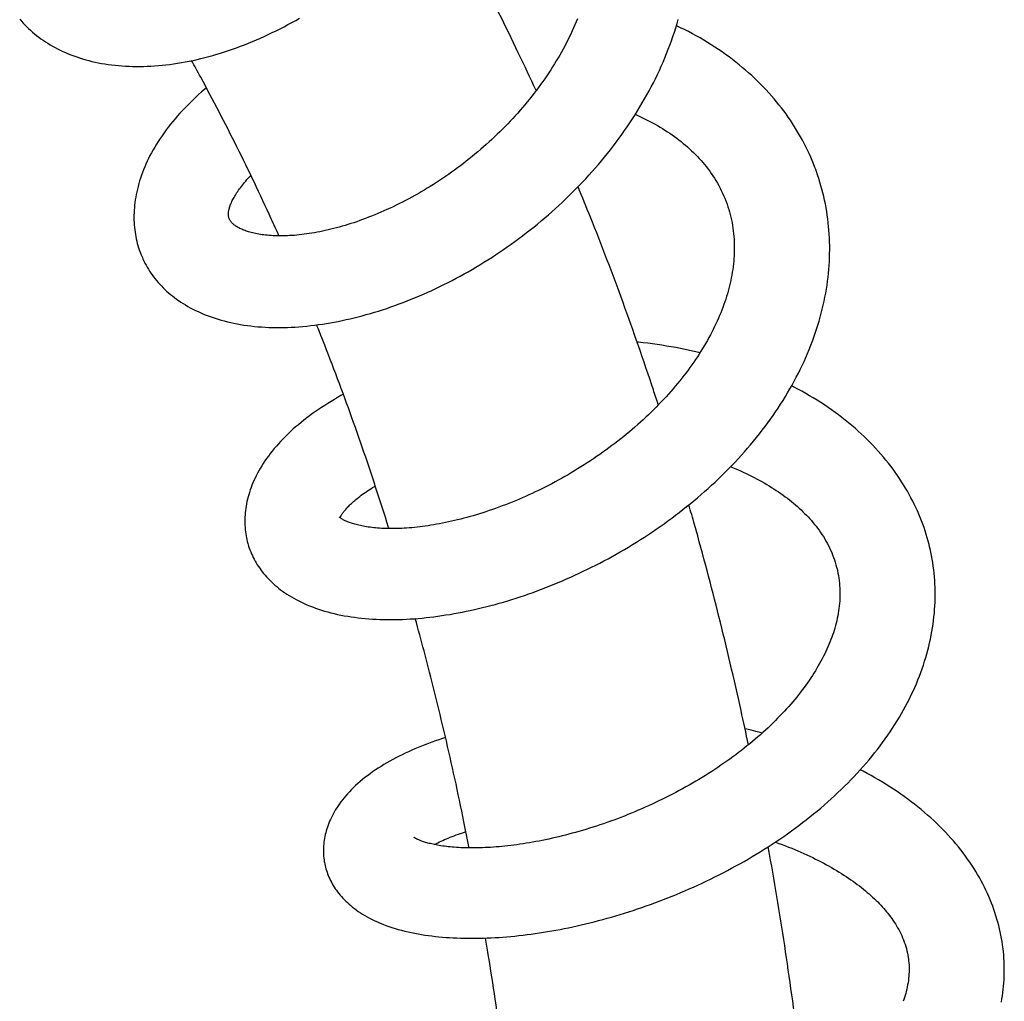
# Model space of a CAD drawing. Header units: millimetres. Extents: x 160 to 318, y 73 to 291.
# Tile 56 of 129: x 187.83 to 193.52, y 152.26 to 157.93. Entities that reach past the tile are written whole.
import ezdxf

# ---------------------------------------------------------------- set-up
doc = ezdxf.new("R2010")
doc.units = ezdxf.units.MM
doc.header["$LTSCALE"] = 30.734
doc.layers.get('0').update_dxf_attribs({"linetype": 'CONTINUOUS'})

msp = doc.modelspace()

# ---------------------------------------------------------------- linework, layer by layer
at = {"color": 7, "linetype": 'Continuous'}
for p, q in [((190.8088, 157.529), (190.8143, 157.5285)), ((189.0395, 156.7795), (189.0383, 156.782))]:
    msp.add_line(p, q, dxfattribs=at)
for points in [[(187.8267, 157.9368), (187.8364, 157.9257), (187.8464, 157.9147), (187.8567, 157.9039), (187.8673, 157.8933), (187.8781, 157.8828), (187.8893, 157.8726), (187.9008, 157.8625), (187.9125, 157.8527), (187.9246, 157.843), (187.9369, 157.8335), (187.9496, 157.8243), (187.9625, 157.8152), (187.9757, 157.8064), (187.9891, 157.7978), (188.0029, 157.7894), (188.0169, 157.7813), (188.0312, 157.7734), (188.0458, 157.7657), (188.0606, 157.7583), (188.0758, 157.7511), (188.0913, 157.7441), (188.107, 157.7374), (188.1231, 157.731), (188.1395, 157.7248), (188.1562, 157.7188), (188.1732, 157.7132), (188.1904, 157.7078), (188.208, 157.7027), (188.2258, 157.6979), (188.2439, 157.6934), (188.2623, 157.6892), (188.281, 157.6853), (188.2999, 157.6817), (188.319, 157.6784), (188.3383, 157.6755), (188.3579, 157.6728), (188.3777, 157.6705), (188.3977, 157.6685), (188.4178, 157.6669), (188.4382, 157.6656), (188.4586, 157.6646), (188.4792, 157.6639), (188.5, 157.6636), (188.5209, 157.6636), (188.542, 157.664), (188.5632, 157.6647), (188.5847, 157.6657), (188.6063, 157.667), (188.6281, 157.6688), (188.65, 157.6708), (188.6721, 157.6732), (188.6943, 157.6759), (188.7165, 157.679), (188.7389, 157.6824), (188.7613, 157.6861), (188.7838, 157.6901), (188.8064, 157.6945), (188.829, 157.6992), (188.8516, 157.7042), (188.8742, 157.7095), (188.8969, 157.7152), (188.9196, 157.7212), (188.9423, 157.7274), (188.9651, 157.734), (188.988, 157.741), (189.0109, 157.7482), (189.0338, 157.7557), (189.0567, 157.7636), (189.0797, 157.7718), (189.1027, 157.7803), (189.1257, 157.7891), (189.1487, 157.7982), (189.1716, 157.8076), (189.1946, 157.8173), (189.2176, 157.8273), (189.2405, 157.8377), (189.2634, 157.8482), (189.2863, 157.8591), (189.3091, 157.8703), (189.3318, 157.8817), (189.3545, 157.8935), (189.3772, 157.9055), (189.3997, 157.9177), (189.4222, 157.9303), (189.4446, 157.9431)], [(188.5355, 156.5592), (188.5389, 156.5516), (188.5446, 156.5396), (188.5506, 156.5278), (188.5569, 156.5161), (188.5635, 156.5045), (188.5704, 156.493), (188.5776, 156.4816), (188.585, 156.4704), (188.5928, 156.4594), (188.6009, 156.4484), (188.6092, 156.4376), (188.6179, 156.4269), (188.6268, 156.4164), (188.6361, 156.406), (188.6456, 156.3958), (188.6555, 156.3857), (188.6657, 156.3758), (188.6761, 156.366), (188.6869, 156.3565), (188.6979, 156.347), (188.7093, 156.3378), (188.721, 156.3287), (188.733, 156.3198), (188.7454, 156.311), (188.7581, 156.3024), (188.7712, 156.294), (188.7846, 156.2857), (188.7984, 156.2777), (188.8126, 156.2698), (188.8271, 156.2621), (188.842, 156.2547), (188.8572, 156.2474), (188.8728, 156.2404), (188.8887, 156.2336), (188.905, 156.2271), (188.9216, 156.2208), (188.9385, 156.2147), (188.9558, 156.2089), (188.9733, 156.2034), (188.9912, 156.1982), (189.0093, 156.1933), (189.0277, 156.1886), (189.0462, 156.1843), (189.0651, 156.1803), (189.0841, 156.1765), (189.1034, 156.1731), (189.1229, 156.17), (189.1427, 156.1671), (189.1627, 156.1646), (189.1829, 156.1624), (189.2034, 156.1605), (189.2242, 156.1589), (189.2451, 156.1576), (189.2662, 156.1566), (189.2875, 156.1559), (189.309, 156.1556), (189.3306, 156.1556), (189.3524, 156.1559), (189.3743, 156.1564), (189.3963, 156.1573), (189.4185, 156.1585), (189.4408, 156.16), (189.4631, 156.1619), (189.4856, 156.164), (189.5082, 156.1664), (189.5309, 156.1691), (189.5536, 156.1721), (189.5764, 156.1754), (189.5992, 156.1789), (189.6221, 156.1828), (189.645, 156.1869), (189.668, 156.1913), (189.6909, 156.196), (189.7139, 156.201), (189.737, 156.2062), (189.7601, 156.2118), (189.7833, 156.2176), (189.8066, 156.2237), (189.83, 156.2301), (189.8534, 156.2368), (189.8769, 156.2438), (189.9004, 156.251), (189.924, 156.2586), (189.9477, 156.2664), (189.9714, 156.2745), (189.9951, 156.2829), (190.0188, 156.2915), (190.0425, 156.3004), (190.0662, 156.3096), (190.09, 156.3191), (190.1137, 156.3288), (190.1374, 156.3388), (190.1611, 156.349), (190.1847, 156.3595), (190.2083, 156.3703), (190.2318, 156.3813), (190.2553, 156.3925), (190.2787, 156.404), (190.3021, 156.4158), (190.3253, 156.4277), (190.3485, 156.4399), (190.3717, 156.4524), (190.3947, 156.4651), (190.4177, 156.478), (190.4407, 156.4912), (190.4635, 156.5046), (190.4864, 156.5183), (190.5092, 156.5323), (190.5319, 156.5465), (190.5546, 156.561), (190.5772, 156.5758), (190.5997, 156.5907), (190.6221, 156.606), (190.6445, 156.6214), (190.6667, 156.6372), (190.6889, 156.6531), (190.7109, 156.6693), (190.7328, 156.6857), (190.7546, 156.7023), (190.7762, 156.7192), (190.7977, 156.7362), (190.819, 156.7535), (190.8401, 156.771), (190.8611, 156.7887), (190.8819, 156.8065), (190.9026, 156.8246), (190.923, 156.8428), (190.9432, 156.8612), (190.9632, 156.8798), (190.983, 156.8986), (191.0027, 156.9175), (191.0221, 156.9367), (191.0413, 156.956), (191.0604, 156.9756), (191.0794, 156.9954), (191.0981, 157.0155), (191.1167, 157.0357), (191.1351, 157.0562), (191.1533, 157.0768), (191.1713, 157.0976), (191.1891, 157.1187), (191.2066, 157.1399), (191.2239, 157.1613), (191.241, 157.1829), (191.2578, 157.2046), (191.2744, 157.2265), (191.2908, 157.2486), (191.3068, 157.2708), (191.3226, 157.2931), (191.3381, 157.3156), (191.3534, 157.3382), (191.3683, 157.3609), (191.383, 157.3837), (191.3973, 157.4066), (191.4113, 157.4297), (191.425, 157.4528), (191.4384, 157.4759), (191.4514, 157.4992), (191.4642, 157.5225), (191.4766, 157.546), (191.4888, 157.5695), (191.5006, 157.5932), (191.5122, 157.6171), (191.5234, 157.6411), (191.5344, 157.6653), (191.5451, 157.6895), (191.5554, 157.7139), (191.5654, 157.7384), (191.5751, 157.7629), (191.5844, 157.7875), (191.5934, 157.8122), (191.602, 157.8369), (191.6103, 157.8616), (191.6182, 157.8864), (191.6257, 157.9112), (191.6329, 157.936)], [(191.0497, 157.9393), (191.0425, 157.9216), (191.0351, 157.904), (191.0274, 157.8864), (191.0195, 157.8689), (191.0113, 157.8513), (191.0029, 157.8339), (190.9943, 157.8165), (190.9855, 157.7991), (190.9764, 157.7818), (190.9671, 157.7645), (190.9576, 157.7473), (190.9478, 157.73), (190.9378, 157.7129), (190.9276, 157.6957), (190.9171, 157.6785), (190.9064, 157.6614), (190.8954, 157.6442), (190.8841, 157.6271), (190.8727, 157.61), (190.861, 157.593), (190.8491, 157.576), (190.8369, 157.5591), (190.8246, 157.5423), (190.812, 157.5255), (190.7993, 157.5088), (190.7863, 157.4922), (190.7731, 157.4757), (190.7598, 157.4593), (190.7462, 157.443), (190.7325, 157.4269), (190.7187, 157.4108), (190.7046, 157.3949), (190.6904, 157.3791), (190.6761, 157.3635), (190.6615, 157.3479), (190.6469, 157.3325), (190.632, 157.3173), (190.617, 157.3021), (190.6018, 157.2871), (190.5865, 157.2722), (190.571, 157.2574), (190.5554, 157.2428), (190.5395, 157.2282), (190.5235, 157.2138), (190.5074, 157.1995), (190.4911, 157.1853), (190.4746, 157.1713), (190.458, 157.1574), (190.4414, 157.1437), (190.4245, 157.1302), (190.4076, 157.1168), (190.3906, 157.1036), (190.3736, 157.0906), (190.3564, 157.0777), (190.3392, 157.0651), (190.3219, 157.0527), (190.3046, 157.0404), (190.2872, 157.0284), (190.2698, 157.0166), (190.2523, 157.0049), (190.2348, 156.9935), (190.2173, 156.9823), (190.1997, 156.9712), (190.182, 156.9603), (190.1643, 156.9497), (190.1465, 156.9392), (190.1287, 156.9289), (190.1108, 156.9188), (190.0929, 156.9089), (190.075, 156.8992), (190.057, 156.8896), (190.039, 156.8803), (190.0211, 156.8712), (190.0031, 156.8623), (189.9851, 156.8537), (189.9672, 156.8452), (189.9493, 156.8369), (189.9315, 156.8289), (189.9137, 156.8211), (189.896, 156.8136), (189.8783, 156.8062), (189.8608, 156.7991), (189.8433, 156.7923), (189.826, 156.7856), (189.8087, 156.7792), (189.7915, 156.773), (189.7744, 156.767), (189.7574, 156.7613), (189.7405, 156.7557), (189.7237, 156.7504), (189.7069, 156.7453), (189.6903, 156.7404), (189.6737, 156.7357), (189.6572, 156.7312), (189.6409, 156.727), (189.6247, 156.7229), (189.6086, 156.7191), (189.5926, 156.7155), (189.5768, 156.7121), (189.5611, 156.7089), (189.5456, 156.7059), (189.5302, 156.7031), (189.5151, 156.7005), (189.5001, 156.6982), (189.4853, 156.696), (189.4708, 156.694), (189.4564, 156.6923), (189.4422, 156.6907), (189.4283, 156.6893), (189.4146, 156.6881), (189.4011, 156.6871), (189.3879, 156.6863), (189.375, 156.6857), (189.3624, 156.6852), (189.35, 156.6849), (189.3378, 156.6848), (189.3259, 156.6848), (189.3141, 156.685), (189.3025, 156.6853), (189.291, 156.6858), (189.2798, 156.6865), (189.2688, 156.6873), (189.2581, 156.6882), (189.2476, 156.6893), (189.2373, 156.6905), (189.2274, 156.6918), (189.2177, 156.6932), (189.2082, 156.6948), (189.1991, 156.6965), (189.1902, 156.6983), (189.1815, 156.7001), (189.1732, 156.7021), (189.1651, 156.7041), (189.1573, 156.7063), (189.1498, 156.7085), (189.1425, 156.7107), (189.1356, 156.7131), (189.1289, 156.7154), (189.1225, 156.7179), (189.1163, 156.7203), (189.1104, 156.7229), (189.1047, 156.7254), (189.0993, 156.728), (189.0941, 156.7307), (189.0892, 156.7333), (189.0845, 156.736)], [(192.4271, 157.0683), (192.4226, 157.0802), (192.4147, 157.1004), (192.4065, 157.1205), (192.3979, 157.1406), (192.389, 157.1605), (192.3797, 157.1803), (192.3701, 157.2), (192.3601, 157.2195), (192.3498, 157.2389), (192.3392, 157.2582), (192.3282, 157.2774), (192.3169, 157.2964), (192.3053, 157.3153), (192.2933, 157.334), (192.281, 157.3526), (192.2683, 157.371), (192.2554, 157.3892), (192.2422, 157.4073), (192.2286, 157.4251), (192.2147, 157.4428), (192.2005, 157.4603), (192.186, 157.4777), (192.1711, 157.4949), (192.1559, 157.512), (192.1403, 157.529), (192.1243, 157.5458), (192.108, 157.5624), (192.0914, 157.5789), (192.0743, 157.5952), (192.057, 157.6114), (192.0393, 157.6274), (192.0212, 157.6431), (192.0029, 157.6587), (191.9842, 157.6741), (191.9652, 157.6893), (191.9458, 157.7042), (191.9262, 157.719), (191.9062, 157.7335), (191.886, 157.7478), (191.8654, 157.7618), (191.8446, 157.7756), (191.8235, 157.7892), (191.8022, 157.8025), (191.7806, 157.8155), (191.7587, 157.8283), (191.7367, 157.8407), (191.7144, 157.8529), (191.6919, 157.8649), (191.6692, 157.8765), (191.6463, 157.8879), (191.6231, 157.899), (191.6221, 157.8994)], [(188.9057, 157.5408), (188.8944, 157.5313), (188.8775, 157.5165), (188.8609, 157.5017), (188.8446, 157.4867), (188.8286, 157.4716), (188.8129, 157.4563), (188.7975, 157.4409), (188.7823, 157.4254), (188.7675, 157.4097), (188.753, 157.3939), (188.7388, 157.378), (188.725, 157.3619), (188.7115, 157.3458), (188.6983, 157.3295), (188.6855, 157.3132), (188.6731, 157.2968), (188.6611, 157.2804), (188.6495, 157.2639), (188.6383, 157.2474), (188.6275, 157.2309), (188.6171, 157.2144), (188.6071, 157.1978), (188.5975, 157.1814), (188.5884, 157.1649), (188.5797, 157.1485), (188.5715, 157.1321), (188.5636, 157.1158), (188.5562, 157.0996), (188.5491, 157.0833), (188.5425, 157.0671), (188.5362, 157.051), (188.5303, 157.0349), (188.5248, 157.0188), (188.5197, 157.0028), (188.515, 156.9869), (188.5107, 156.9711), (188.5067, 156.9554), (188.5031, 156.9397), (188.4999, 156.9242), (188.4971, 156.9088), (188.4946, 156.8935), (188.4925, 156.8784), (188.4908, 156.8634), (188.4893, 156.8485), (188.4883, 156.8337), (188.4875, 156.8191), (188.4871, 156.8046), (188.487, 156.7902), (188.4873, 156.776), (188.4878, 156.762), (188.4887, 156.748), (188.4899, 156.7343), (188.4914, 156.7207), (188.4932, 156.7072), (188.4952, 156.6938), (188.4976, 156.6806), (188.5003, 156.6675), (188.5032, 156.6546), (188.5065, 156.6418), (188.51, 156.6291), (188.5138, 156.6165), (188.5179, 156.604), (188.5223, 156.5917)], [(191.385, 157.387), (191.3915, 157.3841), (191.4072, 157.3769), (191.4228, 157.3696), (191.4382, 157.3621), (191.4534, 157.3544), (191.4685, 157.3466), (191.4835, 157.3386), (191.4983, 157.3304), (191.513, 157.322), (191.5275, 157.3134), (191.5419, 157.3047), (191.556, 157.2958), (191.5699, 157.2868), (191.5836, 157.2776), (191.5971, 157.2683), (191.6104, 157.2588), (191.6235, 157.2492), (191.6364, 157.2394), (191.6491, 157.2294), (191.6616, 157.2193), (191.6739, 157.2091), (191.6859, 157.1986), (191.6978, 157.1881), (191.7094, 157.1773), (191.7208, 157.1664), (191.7321, 157.1552), (191.7431, 157.1439), (191.7539, 157.1324), (191.7645, 157.1206), (191.7749, 157.1087), (191.7851, 157.0965), (191.7951, 157.0841), (191.8049, 157.0714), (191.8144, 157.0585), (191.8238, 157.0453), (191.8329, 157.0318), (191.8417, 157.0181), (191.8503, 157.0043), (191.8586, 156.9902), (191.8665, 156.976), (191.8742, 156.9616), (191.8815, 156.9471), (191.8885, 156.9324), (191.8951, 156.9177), (191.9013, 156.9029)], [(192.4515, 156.9956), (192.445, 157.0162), (192.4383, 157.0368), (192.4311, 157.0572), (192.4271, 157.0683)], [(189.0383, 156.782), (189.0372, 156.7846), (189.0361, 156.7877), (189.0352, 156.7906), (189.0345, 156.7934), (189.0339, 156.7962), (189.0335, 156.799), (189.0331, 156.8018), (189.0329, 156.8048), (189.0328, 156.8079), (189.0328, 156.8112), (189.0329, 156.8146), (189.0332, 156.8183), (189.0336, 156.8222), (189.0342, 156.8263), (189.035, 156.8306), (189.0359, 156.8351), (189.037, 156.8398), (189.0383, 156.8446), (189.0398, 156.8497), (189.0414, 156.8549), (189.0433, 156.8602), (189.0453, 156.8656), (189.0476, 156.8712), (189.05, 156.8769), (189.0526, 156.8827), (189.0555, 156.8887), (189.0585, 156.8949), (189.0618, 156.9012), (189.0654, 156.9077), (189.0692, 156.9143), (189.0732, 156.921), (189.0774, 156.9279), (189.0818, 156.9348), (189.0865, 156.9418), (189.0914, 156.9489), (189.0966, 156.9561), (189.102, 156.9634), (189.1077, 156.9708), (189.1136, 156.9784), (189.1199, 156.9861), (189.1264, 156.9939), (189.1332, 157.0018), (189.1403, 157.0099), (189.1477, 157.018), (189.1555, 157.0262), (189.1629, 157.034)], [(192.5029, 156.4917), (192.5046, 156.5145), (192.506, 156.5373), (192.507, 156.56), (192.5076, 156.5827), (192.5078, 156.6053), (192.5077, 156.6278), (192.5073, 156.6503), (192.5064, 156.6727), (192.5052, 156.695), (192.5037, 156.7172), (192.5018, 156.7392), (192.4995, 156.7612), (192.4969, 156.7831), (192.4939, 156.8049), (192.4906, 156.8265), (192.4869, 156.848), (192.4829, 156.8694), (192.4785, 156.8907), (192.4738, 156.9119), (192.4688, 156.933), (192.4633, 156.954), (192.4576, 156.9748), (192.4515, 156.9956)], [(191.9013, 156.9029), (191.9072, 156.8881), (191.9111, 156.878)], [(191.911, 156.878), (191.9145, 156.8684), (191.9196, 156.8535), (191.9244, 156.8384), (191.9289, 156.8232), (191.933, 156.8079), (191.9368, 156.7925), (191.9402, 156.777), (191.9434, 156.7614), (191.9462, 156.7458), (191.9486, 156.73), (191.9508, 156.7142), (191.9526, 156.6983), (191.954, 156.6824), (191.9552, 156.6664), (191.956, 156.6504), (191.9565, 156.6344), (191.9567, 156.6184), (191.9566, 156.6024), (191.9562, 156.5864), (191.9554, 156.5705), (191.9544, 156.5545), (191.9531, 156.5386), (191.9515, 156.5226), (191.9496, 156.5067), (191.9474, 156.4907), (191.945, 156.4748), (191.9423, 156.459), (191.9393, 156.4433), (191.9361, 156.4278), (191.9327, 156.4123), (191.929, 156.397), (191.9251, 156.3816), (191.921, 156.3661), (191.9165, 156.3506), (191.9118, 156.335), (191.9068, 156.3193), (191.9015, 156.3036), (191.896, 156.2879), (191.8902, 156.2721), (191.8842, 156.2563), (191.8779, 156.2405), (191.8714, 156.2247), (191.8646, 156.2088), (191.8575, 156.1929), (191.8502, 156.177), (191.8426, 156.1611), (191.8348, 156.1451), (191.8267, 156.1292), (191.8184, 156.1133), (191.8098, 156.0973), (191.801, 156.0814), (191.7919, 156.0656), (191.7827, 156.0498), (191.7732, 156.034), (191.7634, 156.0183), (191.7535, 156.0026), (191.7434, 155.987), (191.733, 155.9715), (191.7224, 155.956), (191.7115, 155.9405), (191.7005, 155.925), (191.6891, 155.9095), (191.6775, 155.894), (191.6656, 155.8785), (191.6534, 155.8629), (191.641, 155.8474), (191.6284, 155.832), (191.6155, 155.8166), (191.6025, 155.8012), (191.5892, 155.7859), (191.5756, 155.7707), (191.5619, 155.7555), (191.5479, 155.7404), (191.5338, 155.7253), (191.5194, 155.7104), (191.5049, 155.6955), (191.4901, 155.6808), (191.4752, 155.6661), (191.4601, 155.6516), (191.4449, 155.6372), (191.4295, 155.6229), (191.4139, 155.6087), (191.3982, 155.5946), (191.3823, 155.5807), (191.3663, 155.5669), (191.3501, 155.5532), (191.3337, 155.5396), (191.3172, 155.5261), (191.3004, 155.5127), (191.2835, 155.4993), (191.2664, 155.4861), (191.2492, 155.4731), (191.2318, 155.4601), (191.2142, 155.4473), (191.1965, 155.4346), (191.1787, 155.422), (191.1608, 155.4096), (191.1428, 155.3973), (191.1246, 155.3852), (191.1064, 155.3732), (191.0881, 155.3615), (191.0697, 155.3498), (191.0512, 155.3384), (191.0327, 155.3271), (191.0141, 155.3161), (190.9955, 155.3051), (190.9768, 155.2944), (190.9581, 155.2839), (190.9393, 155.2735), (190.9205, 155.2633), (190.9016, 155.2533), (190.8827, 155.2434), (190.8638, 155.2338), (190.8448, 155.2243), (190.8257, 155.2149), (190.8066, 155.2058), (190.7875, 155.1968), (190.7683, 155.188), (190.7492, 155.1794), (190.73, 155.171), (190.7108, 155.1627), (190.6916, 155.1547), (190.6725, 155.1468), (190.6533, 155.1392), (190.6343, 155.1317), (190.6152, 155.1245), (190.5963, 155.1174), (190.5774, 155.1106), (190.5586, 155.104), (190.5399, 155.0975), (190.5212, 155.0913), (190.5027, 155.0853), (190.4842, 155.0794), (190.4658, 155.0738), (190.4475, 155.0684), (190.4293, 155.0632), (190.4113, 155.0581), (190.3933, 155.0533), (190.3754, 155.0487), (190.3576, 155.0443), (190.3399, 155.04), (190.3224, 155.036), (190.3049, 155.0321), (190.2876, 155.0284), (190.2704, 155.025), (190.2533, 155.0217), (190.2364, 155.0186), (190.2197, 155.0157), (190.2031, 155.013), (190.1867, 155.0105), (190.1705, 155.0081), (190.1545, 155.006), (190.1387, 155.004), (190.1231, 155.0022), (190.1077, 155.0006), (190.0925, 154.9992), (190.0776, 154.9979), (190.063, 154.9969), (190.0485, 154.996), (190.0344, 154.9952), (190.0205, 154.9946), (190.0069, 154.9942), (189.9935, 154.9939), (189.9804, 154.9938), (189.9675, 154.9938), (189.9548, 154.994), (189.9423, 154.9943), (189.93, 154.9948), (189.918, 154.9953), (189.9062, 154.9961), (189.8947, 154.9969), (189.8835, 154.9979), (189.8725, 154.9989), (189.8619, 155.0001), (189.8515, 155.0014), (189.8414, 155.0028), (189.8316, 155.0043), (189.8221, 155.0059), (189.813, 155.0075), (189.8041, 155.0093), (189.7955, 155.011), (189.7873, 155.0129), (189.7793, 155.0148), (189.7717, 155.0168), (189.7644, 155.0188), (189.7574, 155.0208), (189.7507, 155.0228), (189.7443, 155.0249), (189.7383, 155.027), (189.7325, 155.0291), (189.7271, 155.0311), (189.7219, 155.0332), (189.7171, 155.0353), (189.7125, 155.0373), (189.7082, 155.0393), (189.7041, 155.0413), (189.7003, 155.0432), (189.6968, 155.0452), (189.6934, 155.0471)], [(189.0845, 156.736), (189.08, 156.7387), (189.0758, 156.7414), (189.0719, 156.7442), (189.0682, 156.7469), (189.0647, 156.7496), (189.0614, 156.7524), (189.0583, 156.7551), (189.0555, 156.7578), (189.0529, 156.7605), (189.0505, 156.7631), (189.0483, 156.7658), (189.0462, 156.7685), (189.0443, 156.7711), (189.0426, 156.7739), (189.041, 156.7766), (189.0395, 156.7795)], [(188.5223, 156.5917), (188.527, 156.5794), (188.532, 156.5672), (188.5355, 156.5592)], [(189.1474, 154.9003), (189.1498, 154.8928), (189.1535, 154.8817), (189.1574, 154.8707), (189.1617, 154.8598), (189.1663, 154.849), (189.1712, 154.8382), (189.1763, 154.8275), (189.1818, 154.8169), (189.1876, 154.8063), (189.1936, 154.7958), (189.2, 154.7854), (189.2067, 154.7751), (189.2137, 154.7648), (189.221, 154.7547), (189.2286, 154.7446), (189.2366, 154.7346), (189.2449, 154.7248), (189.2535, 154.715), (189.2624, 154.7053), (189.2716, 154.6958), (189.2812, 154.6863), (189.2912, 154.677), (189.3015, 154.6678), (189.3121, 154.6587), (189.3231, 154.6498), (189.3345, 154.6409), (189.3462, 154.6323), (189.3583, 154.6237), (189.3708, 154.6153), (189.3837, 154.6071), (189.3971, 154.599), (189.4108, 154.5911), (189.4249, 154.5833), (189.4395, 154.5758), (189.4545, 154.5684), (189.4699, 154.5612), (189.4857, 154.5543), (189.5019, 154.5475), (189.5186, 154.541), (189.5356, 154.5348), (189.5529, 154.5288), (189.5706, 154.523), (189.5887, 154.5175), (189.607, 154.5123), (189.6257, 154.5074), (189.6446, 154.5028), (189.6637, 154.4985), (189.6831, 154.4945), (189.7026, 154.4907), (189.7223, 154.4873), (189.7421, 154.4842), (189.7621, 154.4813), (189.7823, 154.4788), (189.8027, 154.4765), (189.8232, 154.4745), (189.844, 154.4728), (189.865, 154.4713), (189.8862, 154.4701), (189.9076, 154.4693), (189.9291, 154.4686), (189.9508, 154.4683), (189.9727, 154.4682), (189.9947, 154.4684), (190.0168, 154.4689), (190.039, 154.4696), (190.0614, 154.4706), (190.0839, 154.4719), (190.1065, 154.4734), (190.1292, 154.4752), (190.152, 154.4772), (190.1749, 154.4795), (190.1978, 154.482), (190.2209, 154.4848), (190.244, 154.4878), (190.2672, 154.4911), (190.2904, 154.4947), (190.3137, 154.4984), (190.3371, 154.5024), (190.3605, 154.5067), (190.3839, 154.5112), (190.4074, 154.5159), (190.431, 154.5209), (190.4546, 154.5261), (190.4784, 154.5316), (190.5022, 154.5373), (190.5262, 154.5433), (190.5502, 154.5495), (190.5743, 154.556), (190.5985, 154.5628), (190.6227, 154.5697), (190.647, 154.577), (190.6713, 154.5844), (190.6957, 154.5922), (190.72, 154.6001), (190.7445, 154.6083), (190.7689, 154.6168), (190.7933, 154.6254), (190.8177, 154.6343), (190.8421, 154.6435), (190.8665, 154.6528), (190.8908, 154.6624), (190.9151, 154.6722), (190.9393, 154.6822), (190.9635, 154.6924), (190.9877, 154.7029), (191.0118, 154.7136), (191.0358, 154.7245), (191.0599, 154.7356), (191.0839, 154.747), (191.1078, 154.7586), (191.1317, 154.7704), (191.1556, 154.7825), (191.1794, 154.7948), (191.2032, 154.8073), (191.2269, 154.8201), (191.2506, 154.8331), (191.2742, 154.8463), (191.2978, 154.8597), (191.3213, 154.8734), (191.3447, 154.8874), (191.3681, 154.9015), (191.3913, 154.9158), (191.4144, 154.9304), (191.4375, 154.9452), (191.4604, 154.9602), (191.4832, 154.9754), (191.5058, 154.9908), (191.5283, 155.0064), (191.5507, 155.0222), (191.5728, 155.0382), (191.5949, 155.0544), (191.6167, 155.0707), (191.6384, 155.0873), (191.6598, 155.104), (191.6811, 155.1208), (191.7021, 155.1379), (191.723, 155.1551), (191.7438, 155.1725), (191.7643, 155.1902), (191.7848, 155.208), (191.8051, 155.2261), (191.8252, 155.2444), (191.8451, 155.2629), (191.8649, 155.2816), (191.8845, 155.3005), (191.9038, 155.3196), (191.923, 155.3389), (191.9419, 155.3584), (191.9607, 155.378), (191.9791, 155.3978), (191.9974, 155.4178), (192.0154, 155.438), (192.0331, 155.4583), (192.0506, 155.4787), (192.0679, 155.4993), (192.0848, 155.5201), (192.1015, 155.541), (192.1179, 155.562), (192.134, 155.5831), (192.1498, 155.6044), (192.1653, 155.6258), (192.1805, 155.6473), (192.1953, 155.6689), (192.2098, 155.6906), (192.2241, 155.7124), (192.238, 155.7343), (192.2516, 155.7563), (192.2648, 155.7784), (192.2778, 155.8007), (192.2905, 155.8231), (192.3029, 155.8456), (192.3149, 155.8683), (192.3267, 155.891), (192.3381, 155.9139), (192.3491, 155.9369), (192.3599, 155.96), (192.3702, 155.9831), (192.3802, 156.0063), (192.3898, 156.0295), (192.3991, 156.0527), (192.408, 156.076), (192.4165, 156.0993), (192.4246, 156.1226), (192.4324, 156.1459), (192.4397, 156.1692), (192.4467, 156.1924), (192.4533, 156.2156), (192.4595, 156.2388), (192.4653, 156.262), (192.4708, 156.285), (192.4758, 156.3081), (192.4805, 156.331), (192.4848, 156.354), (192.4887, 156.377), (192.4923, 156.3999), (192.4955, 156.4229), (192.4983, 156.4458), (192.5008, 156.4688), (192.5029, 156.4917)], [(191.7582, 156.01), (191.7513, 156.0117), (191.7248, 156.0177), (191.6983, 156.0235), (191.6718, 156.0291), (191.6451, 156.0344), (191.6184, 156.0394), (191.5916, 156.0442), (191.5647, 156.0488), (191.5378, 156.053), (191.5108, 156.0571), (191.4837, 156.0609), (191.4566, 156.0644), (191.4294, 156.0677), (191.4022, 156.0708), (191.3951, 156.0715)], [(193.0852, 154.8893), (193.0822, 154.9016), (193.077, 154.9213), (193.0715, 154.9409), (193.0657, 154.9605), (193.0595, 154.9801), (193.0529, 154.9996), (193.046, 155.019), (193.0387, 155.0384), (193.031, 155.0577), (193.023, 155.077), (193.0147, 155.0962), (193.006, 155.1153), (192.9969, 155.1343), (192.9875, 155.1533), (192.9777, 155.1721), (192.9676, 155.1909), (192.9571, 155.2096), (192.9462, 155.2281), (192.9351, 155.2466), (192.9235, 155.2649), (192.9116, 155.2831), (192.8994, 155.3012), (192.8868, 155.3192), (192.8739, 155.337), (192.8606, 155.3547), (192.847, 155.3723), (192.833, 155.3898), (192.8186, 155.4072), (192.8039, 155.4245), (192.7887, 155.4416), (192.7732, 155.4586), (192.7574, 155.4754), (192.7411, 155.4922), (192.7245, 155.5087), (192.7076, 155.5252), (192.6902, 155.5414), (192.6725, 155.5576), (192.6545, 155.5735), (192.636, 155.5893), (192.6173, 155.6049), (192.5982, 155.6202), (192.5788, 155.6354), (192.5591, 155.6504), (192.539, 155.6652), (192.5187, 155.6797), (192.4981, 155.694), (192.4772, 155.7081), (192.4561, 155.7219), (192.4348, 155.7354), (192.4132, 155.7487), (192.3914, 155.7617), (192.3694, 155.7745), (192.3471, 155.787), (192.3246, 155.7993), (192.3018, 155.8113), (192.2879, 155.8185)], [(189.6973, 155.7696), (189.6835, 155.762), (189.6642, 155.751), (189.6451, 155.7399), (189.6263, 155.7287), (189.6079, 155.7173), (189.5897, 155.7058), (189.5717, 155.6941), (189.5541, 155.6823), (189.5366, 155.6703), (189.5194, 155.6581), (189.5024, 155.6456), (189.4857, 155.633), (189.4692, 155.6203), (189.453, 155.6073), (189.4371, 155.5942), (189.4215, 155.5809), (189.4062, 155.5674), (189.3913, 155.5539), (189.3768, 155.5402), (189.3626, 155.5264), (189.3488, 155.5125), (189.3354, 155.4985), (189.3224, 155.4844), (189.3099, 155.4702), (189.2977, 155.456), (189.286, 155.4417), (189.2748, 155.4275), (189.2639, 155.4131), (189.2536, 155.3988), (189.2437, 155.3845), (189.2342, 155.3702), (189.2252, 155.356), (189.2167, 155.3418), (189.2086, 155.3277), (189.201, 155.3136), (189.1937, 155.2996), (189.1869, 155.2857), (189.1805, 155.2718), (189.1745, 155.258), (189.1689, 155.2442), (189.1637, 155.2305), (189.1588, 155.2169), (189.1543, 155.2033), (189.1502, 155.1899), (189.1465, 155.1765), (189.1431, 155.1632), (189.1401, 155.15), (189.1374, 155.1369), (189.135, 155.1239), (189.133, 155.1109), (189.1313, 155.0981), (189.13, 155.0854), (189.1289, 155.0728), (189.1282, 155.0603), (189.1277, 155.0479), (189.1276, 155.0356), (189.1278, 155.0234), (189.1283, 155.0114), (189.129, 154.9994), (189.1301, 154.9876), (189.1314, 154.9759), (189.133, 154.9643), (189.1349, 154.9528), (189.1371, 154.9414), (189.1395, 154.9301), (189.1422, 154.919)], [(191.9355, 155.3518), (191.9423, 155.3491), (191.9592, 155.342), (191.9759, 155.3348), (191.9923, 155.3276), (192.0085, 155.3202), (192.0244, 155.3127), (192.0401, 155.3052), (192.0555, 155.2975), (192.0708, 155.2897), (192.0858, 155.2818), (192.1006, 155.2738), (192.1153, 155.2657), (192.1297, 155.2575), (192.144, 155.2491), (192.1581, 155.2406), (192.172, 155.232), (192.1857, 155.2232), (192.1992, 155.2144), (192.2124, 155.2055), (192.2254, 155.1965), (192.2382, 155.1874), (192.2507, 155.1782), (192.2631, 155.1689), (192.2752, 155.1595), (192.287, 155.15), (192.2987, 155.1405), (192.3101, 155.1308), (192.3212, 155.1211), (192.3321, 155.1113), (192.3427, 155.1015), (192.3531, 155.0916), (192.3632, 155.0816), (192.3732, 155.0715), (192.3829, 155.0612), (192.3925, 155.0508), (192.4019, 155.0402), (192.4112, 155.0294), (192.4203, 155.0184), (192.4293, 155.0071), (192.438, 154.9957), (192.4466, 154.984), (192.455, 154.972), (192.4632, 154.9599), (192.4712, 154.9475), (192.4789, 154.9349), (192.4863, 154.922), (192.4935, 154.909), (192.5005, 154.8958), (192.5071, 154.8824), (192.5134, 154.8689), (192.5193, 154.8552), (192.5249, 154.8414), (192.5302, 154.8275), (192.5352, 154.8136), (192.5397, 154.7995), (192.544, 154.7854), (192.5478, 154.7713), (192.5504, 154.7609)], [(189.6781, 155.0575), (189.6782, 155.0576), (189.6792, 155.0597), (189.6804, 155.0621), (189.6818, 155.0647), (189.6834, 155.0675), (189.6851, 155.0704), (189.6871, 155.0736), (189.6893, 155.0769), (189.6917, 155.0804), (189.6943, 155.0841), (189.6971, 155.088), (189.7001, 155.092), (189.7034, 155.0961), (189.7069, 155.1004), (189.7107, 155.1048), (189.7147, 155.1094), (189.7189, 155.114), (189.7234, 155.1189), (189.7282, 155.1238), (189.7333, 155.1289), (189.7386, 155.1341), (189.7443, 155.1394), (189.7502, 155.1449), (189.7564, 155.1505), (189.763, 155.1562), (189.7698, 155.162), (189.777, 155.1679), (189.7844, 155.1738), (189.7922, 155.1799), (189.8003, 155.1861), (189.8088, 155.1923), (189.8175, 155.1987), (189.8266, 155.205), (189.836, 155.2115), (189.8457, 155.2179), (189.8556, 155.2244), (189.8659, 155.231), (189.8765, 155.2375), (189.8817, 155.2407)], [(189.6934, 155.0471), (189.6903, 155.0489), (189.6875, 155.0507), (189.6849, 155.0525), (189.6825, 155.0541), (189.6804, 155.0557), (189.6785, 155.0571), (189.6769, 155.0585), (189.6756, 155.0597), (189.6744, 155.0607), (189.6735, 155.0616), (189.6728, 155.0624)], [(189.1422, 154.919), (189.1452, 154.9079), (189.1474, 154.9003)], [(193.0964, 154.8375), (193.0923, 154.8576), (193.0879, 154.8775), (193.0852, 154.8893)], [(193.0856, 154.3346), (193.0903, 154.356), (193.0946, 154.3774), (193.0985, 154.3988), (193.1021, 154.4202), (193.1053, 154.4415), (193.1081, 154.4629), (193.1105, 154.4843), (193.1126, 154.5056), (193.1143, 154.5268), (193.1156, 154.548), (193.1166, 154.5692), (193.1172, 154.5903), (193.1174, 154.6113), (193.1173, 154.6322), (193.1168, 154.6531), (193.116, 154.6739), (193.1148, 154.6947), (193.1132, 154.7154), (193.1113, 154.7359), (193.109, 154.7564), (193.1064, 154.7768), (193.1034, 154.7971), (193.1001, 154.8174), (193.0964, 154.8375)], [(192.5504, 154.761), (192.5526, 154.7511), (192.5556, 154.737), (192.5582, 154.7228), (192.5605, 154.7084), (192.5625, 154.6939), (192.5641, 154.6793), (192.5653, 154.6647), (192.5662, 154.65), (192.5668, 154.6353), (192.567, 154.6205), (192.5668, 154.6058), (192.5664, 154.5911), (192.5656, 154.5764), (192.5645, 154.5618), (192.563, 154.5473), (192.5613, 154.5328), (192.5593, 154.5184), (192.557, 154.5041), (192.5543, 154.4897), (192.5515, 154.4755), (192.5483, 154.4613), (192.5449, 154.4472), (192.5412, 154.4332), (192.5373, 154.4195), (192.5333, 154.4059), (192.529, 154.3925), (192.5245, 154.3791), (192.5197, 154.3657), (192.5147, 154.3522), (192.5094, 154.3386), (192.5038, 154.325), (192.498, 154.3113), (192.4919, 154.2976), (192.4855, 154.2838), (192.4789, 154.27), (192.472, 154.2561), (192.4649, 154.2423), (192.4576, 154.2284), (192.4499, 154.2146), (192.442, 154.2007), (192.4339, 154.1868), (192.4255, 154.1728), (192.4169, 154.1589), (192.408, 154.145), (192.3988, 154.131), (192.3894, 154.1171), (192.3798, 154.1032), (192.3699, 154.0893), (192.3599, 154.0755), (192.3496, 154.0617), (192.339, 154.048), (192.3283, 154.0342), (192.3173, 154.0206), (192.3061, 154.0069), (192.2947, 153.9933), (192.2829, 153.9797), (192.2709, 153.966), (192.2587, 153.9523), (192.2461, 153.9386), (192.2334, 153.925), (192.2203, 153.9113), (192.207, 153.8977), (192.1935, 153.8841), (192.1797, 153.8705), (192.1657, 153.857), (192.1515, 153.8435), (192.137, 153.83), (192.1223, 153.8167), (192.1074, 153.8033), (192.0923, 153.7901), (192.077, 153.7769), (192.0615, 153.7639), (192.0458, 153.7509), (192.0299, 153.738), (192.0138, 153.7252), (191.9976, 153.7125), (191.9812, 153.6999), (191.9647, 153.6874), (191.9479, 153.675), (191.931, 153.6627), (191.9139, 153.6505), (191.8967, 153.6384), (191.8792, 153.6264), (191.8616, 153.6144), (191.8438, 153.6026), (191.8259, 153.5909), (191.8077, 153.5793), (191.7894, 153.5678), (191.771, 153.5564), (191.7524, 153.5451), (191.7337, 153.5339), (191.7148, 153.5229), (191.6958, 153.512), (191.6767, 153.5012), (191.6575, 153.4906), (191.6382, 153.4801), (191.6189, 153.4698), (191.5994, 153.4596), (191.5799, 153.4495), (191.5603, 153.4397), (191.5407, 153.4299), (191.521, 153.4204), (191.5013, 153.411), (191.4815, 153.4017), (191.4616, 153.3926), (191.4417, 153.3837), (191.4218, 153.3749), (191.4018, 153.3663), (191.3818, 153.3578), (191.3617, 153.3495), (191.3416, 153.3414), (191.3214, 153.3334), (191.3012, 153.3255), (191.2809, 153.3178), (191.2606, 153.3103), (191.2404, 153.3029), (191.2201, 153.2957), (191.1998, 153.2887), (191.1796, 153.2818), (191.1593, 153.2751), (191.1392, 153.2686), (191.119, 153.2623), (191.0989, 153.2561), (191.0789, 153.2502), (191.059, 153.2444), (191.0392, 153.2387), (191.0194, 153.2333), (190.9998, 153.2281), (190.9804, 153.223), (190.961, 153.2182), (190.9418, 153.2135), (190.9226, 153.2089), (190.9035, 153.2046), (190.8845, 153.2004), (190.8655, 153.1964), (190.8467, 153.1925), (190.8279, 153.1888), (190.8093, 153.1853), (190.7907, 153.1819), (190.7723, 153.1787), (190.754, 153.1757), (190.7359, 153.1729), (190.7179, 153.1702), (190.7001, 153.1676), (190.6824, 153.1653), (190.6649, 153.1631), (190.6476, 153.1611), (190.6305, 153.1592), (190.6136, 153.1575), (190.5969, 153.156), (190.5804, 153.1546), (190.5642, 153.1534), (190.5482, 153.1523), (190.5325, 153.1514), (190.517, 153.1506), (190.5018, 153.15), (190.4869, 153.1495), (190.4722, 153.1491), (190.4577, 153.1489), (190.4435, 153.1489), (190.4295, 153.1489), (190.4158, 153.1491), (190.4023, 153.1494), (190.389, 153.1498), (190.3759, 153.1504), (190.3632, 153.1511), (190.3506, 153.1518), (190.3384, 153.1527), (190.3265, 153.1537), (190.3148, 153.1548), (190.3035, 153.156), (190.2925, 153.1573), (190.2818, 153.1586), (190.2714, 153.1601), (190.2613, 153.1616), (190.2516, 153.1631), (190.2421, 153.1648), (190.233, 153.1665), (190.2243, 153.1682), (190.2159, 153.17), (190.2078, 153.1718), (190.2001, 153.1736), (190.1927, 153.1755), (190.1856, 153.1773), (190.179, 153.1792), (190.1726, 153.1811), (190.1666, 153.1829), (190.1609, 153.1848), (190.1555, 153.1866), (190.1504, 153.1884), (190.1456, 153.1902), (190.1411, 153.192), (190.1369, 153.1937), (190.1329, 153.1954), (190.1293, 153.197), (190.1259, 153.1986), (190.1228, 153.2001), (190.12, 153.2015), (190.1174, 153.2029)], [(189.5882, 153.0641), (189.5895, 153.0572), (189.5916, 153.0474), (189.594, 153.0377), (189.5966, 153.028), (189.5996, 153.0183), (189.6028, 153.0086), (189.6063, 152.9989), (189.61, 152.9893), (189.6141, 152.9797), (189.6184, 152.9702), (189.6231, 152.9606), (189.628, 152.9511), (189.6332, 152.9417), (189.6387, 152.9323), (189.6446, 152.9229), (189.6507, 152.9136), (189.6571, 152.9044), (189.6639, 152.8952), (189.671, 152.886), (189.6784, 152.877), (189.6861, 152.868), (189.6942, 152.859), (189.7026, 152.8502), (189.7113, 152.8414), (189.7205, 152.8328), (189.73, 152.8241), (189.7399, 152.8156), (189.7501, 152.8072), (189.7609, 152.7988), (189.772, 152.7906), (189.7836, 152.7824), (189.7957, 152.7743), (189.8082, 152.7664), (189.8213, 152.7585), (189.8348, 152.7508), (189.8488, 152.7432), (189.8633, 152.7358), (189.8783, 152.7286), (189.8938, 152.7215), (189.9098, 152.7147), (189.9263, 152.708), (189.9432, 152.7016), (189.9606, 152.6954), (189.9783, 152.6895), (189.9964, 152.6838), (190.0148, 152.6785), (190.0334, 152.6734), (190.0522, 152.6686), (190.0712, 152.6641), (190.0905, 152.6599), (190.1098, 152.656), (190.1294, 152.6523), (190.149, 152.6489), (190.1688, 152.6458), (190.1887, 152.6429), (190.2088, 152.6403), (190.229, 152.6379), (190.2494, 152.6358), (190.2699, 152.6339), (190.2905, 152.6322), (190.3113, 152.6308), (190.3323, 152.6296), (190.3535, 152.6286), (190.3748, 152.6278), (190.3963, 152.6273), (190.418, 152.627), (190.4398, 152.6269), (190.4618, 152.627), (190.4839, 152.6274), (190.5062, 152.6279), (190.5286, 152.6287), (190.5511, 152.6297), (190.5738, 152.6309), (190.5966, 152.6323), (190.6195, 152.634), (190.6425, 152.6358), (190.6656, 152.6378), (190.6888, 152.6401), (190.7121, 152.6426), (190.7356, 152.6452), (190.7591, 152.6481), (190.7827, 152.6512), (190.8063, 152.6545), (190.83, 152.6579), (190.8538, 152.6616), (190.8776, 152.6655), (190.9015, 152.6696), (190.9256, 152.6739), (190.9498, 152.6785), (190.9741, 152.6832), (190.9985, 152.6882), (191.0231, 152.6934), (191.0477, 152.6988), (191.0724, 152.7044), (191.0972, 152.7102), (191.122, 152.7163), (191.1469, 152.7225), (191.1719, 152.729), (191.1969, 152.7357), (191.222, 152.7426), (191.2471, 152.7497), (191.2722, 152.757), (191.2973, 152.7645), (191.3225, 152.7722), (191.3476, 152.7801), (191.3727, 152.7883), (191.3978, 152.7966), (191.4228, 152.8051), (191.4479, 152.8138), (191.4728, 152.8227), (191.4978, 152.8318), (191.5227, 152.8411), (191.5475, 152.8506), (191.5723, 152.8603), (191.5971, 152.8702), (191.6219, 152.8803), (191.6467, 152.8907), (191.6714, 152.9012), (191.6962, 152.912), (191.7209, 152.923), (191.7456, 152.9342), (191.7703, 152.9457), (191.7949, 152.9573), (191.8195, 152.9692), (191.844, 152.9812), (191.8684, 152.9935), (191.8928, 153.006), (191.917, 153.0186), (191.9412, 153.0315), (191.9653, 153.0446), (191.9892, 153.0578), (192.013, 153.0713), (192.0367, 153.0849), (192.0602, 153.0988), (192.0836, 153.1128), (192.1069, 153.127), (192.13, 153.1413), (192.1529, 153.1559), (192.1756, 153.1706), (192.1981, 153.1855), (192.2204, 153.2005), (192.2426, 153.2157), (192.2646, 153.2311), (192.2865, 153.2468), (192.3082, 153.2626), (192.3299, 153.2787), (192.3513, 153.295), (192.3727, 153.3115), (192.3938, 153.3281), (192.4147, 153.345), (192.4355, 153.3621), (192.4561, 153.3793), (192.4764, 153.3968), (192.4966, 153.4144), (192.5165, 153.4322), (192.5362, 153.4502), (192.5556, 153.4684), (192.5748, 153.4867), (192.5938, 153.5052), (192.6125, 153.5238), (192.6309, 153.5426), (192.6491, 153.5616), (192.6669, 153.5807), (192.6845, 153.5999), (192.7017, 153.6192), (192.7186, 153.6387), (192.7353, 153.6583), (192.7516, 153.6781), (192.7676, 153.698), (192.7833, 153.718), (192.7987, 153.7381), (192.8138, 153.7584), (192.8286, 153.7789), (192.843, 153.7995), (192.8572, 153.8202), (192.871, 153.841), (192.8845, 153.8619), (192.8976, 153.883), (192.9104, 153.9042), (192.9228, 153.9254), (192.9348, 153.9467), (192.9465, 153.9681), (192.9579, 153.9896), (192.9688, 154.0111), (192.9793, 154.0327), (192.9895, 154.0543), (192.9993, 154.0759), (193.0087, 154.0976), (193.0176, 154.1192), (193.0262, 154.1408), (193.0344, 154.1625), (193.0422, 154.1841), (193.0496, 154.2057), (193.0566, 154.2273), (193.0632, 154.2488), (193.0693, 154.2703), (193.0752, 154.2918), (193.0806, 154.3132), (193.0856, 154.3346)], [(192.1179, 153.8127), (192.1066, 153.8157), (192.0806, 153.8222), (192.0546, 153.8285), (192.0284, 153.8345), (192.0186, 153.8367)], [(190.2877, 153.7869), (190.2699, 153.7811), (190.2492, 153.7742), (190.2288, 153.7671), (190.2086, 153.7599), (190.1886, 153.7525), (190.1689, 153.7449), (190.1494, 153.7373), (190.1301, 153.7294), (190.111, 153.7214), (190.0922, 153.7132), (190.0736, 153.7048), (190.0551, 153.6962), (190.0369, 153.6875), (190.0189, 153.6785), (190.001, 153.6694), (189.9834, 153.66), (189.9659, 153.6504), (189.9487, 153.6406), (189.9317, 153.6306), (189.915, 153.6203), (189.8985, 153.6099), (189.8824, 153.5993), (189.8666, 153.5885), (189.8512, 153.5775), (189.8362, 153.5664), (189.8216, 153.5552), (189.8074, 153.5438), (189.7937, 153.5323), (189.7804, 153.5208), (189.7676, 153.5091), (189.7553, 153.4974), (189.7435, 153.4857), (189.7321, 153.474), (189.7214, 153.4623), (189.7111, 153.4506), (189.7013, 153.439), (189.6921, 153.4274), (189.6833, 153.4159), (189.675, 153.4044), (189.6671, 153.3929), (189.6596, 153.3815), (189.6525, 153.3702), (189.6458, 153.3588), (189.6395, 153.3475), (189.6336, 153.3363), (189.628, 153.325), (189.6228, 153.3139), (189.6179, 153.3027), (189.6134, 153.2916), (189.6091, 153.2805), (189.6052, 153.2694), (189.6017, 153.2584), (189.5984, 153.2474), (189.5955, 153.2365), (189.5928, 153.2256), (189.5905, 153.2148), (189.5884, 153.2041), (189.5867, 153.1934), (189.5852, 153.1828), (189.584, 153.1722), (189.5831, 153.1617), (189.5825, 153.1513), (189.5821, 153.141), (189.582, 153.1308), (189.5822, 153.1206), (189.5826, 153.1106), (189.5833, 153.1006), (189.5843, 153.0907), (189.5855, 153.0808)], [(193.5085, 152.5774), (193.5068, 152.5895), (193.5041, 152.608), (193.5009, 152.6266), (193.4974, 152.6451), (193.4935, 152.6637), (193.4893, 152.6823), (193.4848, 152.7008), (193.4799, 152.7194), (193.4746, 152.7379), (193.4689, 152.7565), (193.463, 152.775), (193.4566, 152.7935), (193.4499, 152.812), (193.4428, 152.8305), (193.4353, 152.849), (193.4275, 152.8674), (193.4193, 152.8859), (193.4107, 152.9042), (193.4017, 152.9226), (193.3924, 152.9409), (193.3827, 152.9591), (193.3727, 152.9773), (193.3623, 152.9954), (193.3515, 153.0134), (193.3403, 153.0314), (193.3288, 153.0492), (193.3169, 153.067), (193.3046, 153.0847), (193.292, 153.1023), (193.2789, 153.1198), (193.2655, 153.1373), (193.2517, 153.1547), (193.2374, 153.172), (193.2228, 153.1892), (193.2078, 153.2063), (193.1924, 153.2234), (193.1766, 153.2402), (193.1604, 153.257), (193.1438, 153.2736), (193.1269, 153.2901), (193.1096, 153.3065), (193.0919, 153.3227), (193.0739, 153.3387), (193.0555, 153.3546), (193.0368, 153.3702), (193.0178, 153.3857), (192.9984, 153.401), (192.9788, 153.4161), (192.9589, 153.431), (192.9387, 153.4457), (192.9182, 153.4601), (192.8975, 153.4744), (192.8765, 153.4883), (192.8554, 153.5021), (192.834, 153.5156), (192.8125, 153.5288), (192.7908, 153.5418), (192.7688, 153.5545), (192.7467, 153.567), (192.7243, 153.5793), (192.7016, 153.5915), (192.6848, 153.6002)], [(190.2228, 153.1685), (190.2269, 153.1707), (190.2353, 153.175), (190.244, 153.1793), (190.2532, 153.1837), (190.2627, 153.1882), (190.2725, 153.1926), (190.2826, 153.1971), (190.2931, 153.2016), (190.3038, 153.2061), (190.3149, 153.2106), (190.3263, 153.2151), (190.338, 153.2195), (190.3499, 153.224), (190.3622, 153.2284), (190.3747, 153.2327), (190.3875, 153.2371), (190.4005, 153.2414), (190.4057, 153.243)], [(190.1174, 153.2029), (190.1151, 153.2041), (190.1131, 153.2053), (190.1114, 153.2064), (190.1099, 153.2073), (190.1086, 153.2081), (190.1076, 153.2088), (190.1068, 153.2094), (190.1062, 153.2098), (190.1059, 153.2101), (190.1058, 153.2102)], [(192.1939, 153.1827), (192.1948, 153.1824), (192.2139, 153.1755), (192.2328, 153.1685), (192.2515, 153.1613), (192.27, 153.1541), (192.2882, 153.1467), (192.3063, 153.1393), (192.3242, 153.1318), (192.3418, 153.1241), (192.3592, 153.1164), (192.3764, 153.1086), (192.3933, 153.1007), (192.4099, 153.0928), (192.4263, 153.0847), (192.4424, 153.0767), (192.4583, 153.0685), (192.4739, 153.0603), (192.4892, 153.052), (192.5043, 153.0437), (192.5191, 153.0353), (192.5337, 153.0269), (192.5481, 153.0183), (192.5623, 153.0097), (192.5763, 153.001), (192.59, 152.9922), (192.6036, 152.9833), (192.6169, 152.9744), (192.6299, 152.9654), (192.6427, 152.9564), (192.6552, 152.9473), (192.6675, 152.9383), (192.6795, 152.9291), (192.6912, 152.92), (192.7027, 152.9108), (192.7139, 152.9016), (192.7249, 152.8924), (192.7355, 152.8831), (192.746, 152.8739), (192.7561, 152.8646), (192.766, 152.8553), (192.7757, 152.846), (192.7851, 152.8367), (192.7942, 152.8274), (192.803, 152.8181), (192.8116, 152.8088), (192.8199, 152.7995), (192.828, 152.7902), (192.836, 152.7807), (192.8438, 152.7711), (192.8515, 152.7613), (192.859, 152.7514), (192.8664, 152.7413), (192.8736, 152.731), (192.8806, 152.7205), (192.8875, 152.7099), (192.8941, 152.6991), (192.9005, 152.6881), (192.9068, 152.677), (192.9128, 152.6656), (192.9185, 152.654), (192.9241, 152.6421), (192.9294, 152.63), (192.9344, 152.6177), (192.9391, 152.6053), (192.9434, 152.5926), (192.9474, 152.5799), (192.9511, 152.5672), (192.9543, 152.5544), (192.9572, 152.5416), (192.9596, 152.5289), (192.9617, 152.5163), (192.9631, 152.5067)], [(189.5855, 153.0808), (189.5869, 153.0711), (189.5882, 153.0641)], [(193.5004, 152.2584), (193.5035, 152.2768), (193.5063, 152.2951), (193.5087, 152.3134), (193.5109, 152.3318), (193.5127, 152.35), (193.5142, 152.3683), (193.5153, 152.3865), (193.5162, 152.4047), (193.5167, 152.4229), (193.517, 152.441), (193.5169, 152.4591), (193.5165, 152.4771), (193.5158, 152.4951), (193.5148, 152.513), (193.5134, 152.5309), (193.5118, 152.5488), (193.5098, 152.5666), (193.5085, 152.5774)], [(192.963, 152.5067), (192.9642, 152.4971), (192.9654, 152.4843), (192.9662, 152.4714), (192.9667, 152.4586), (192.9669, 152.4458), (192.9667, 152.433), (192.9661, 152.4202), (192.9652, 152.4075), (192.964, 152.3948), (192.9624, 152.3822), (192.9606, 152.3696), (192.9584, 152.3571), (192.956, 152.3447), (192.9532, 152.3324), (192.9502, 152.3202), (192.947, 152.3082), (192.9435, 152.2964), (192.9398, 152.2848), (192.9359, 152.2733), (192.9322, 152.2629)]]:
    msp.add_lwpolyline(points, dxfattribs=at)
for points, knots in [([(190.8111, 157.5242), (190.7774, 157.5975), (190.707, 157.7476), (190.5971, 157.9724), (190.4818, 158.1983), (190.3635, 158.4208), (190.2807, 158.5701), (190.238, 158.6455), (190.2364, 158.6483)], [0, 0, 0, 0, 0.242002, 0.497213, 0.750808, 1.002732, 1.253132, 1.262811, 1.262811, 1.262811, 1.262811]), ([(189.3251, 156.6848), (189.3104, 156.7177), (189.2638, 156.8208), (189.1836, 156.9926), (189.0831, 157.1989), (188.9797, 157.402), (188.8917, 157.5678), (188.8381, 157.6657), (188.8205, 157.6975)], [0, 0, 0, 0, 0.108114, 0.339248, 0.568724, 0.796604, 1.022975, 1.131708, 1.131708, 1.131708, 1.131708]), ([(191.5174, 155.7082), (191.5079, 155.7374), (191.4706, 155.8515), (191.4035, 156.0494), (191.3142, 156.3005), (191.2215, 156.5486), (191.1345, 156.771), (191.0777, 156.9105), (191.0536, 156.9685)], [0, 0, 0, 0, 0.092062, 0.360173, 0.626724, 0.891557, 1.154745, 1.343259, 1.343259, 1.343259, 1.343259]), ([(189.9606, 154.9939), (189.9599, 154.9963), (189.9349, 155.0764), (189.8847, 155.2335), (189.8073, 155.4635), (189.727, 155.6907), (189.6437, 155.9151), (189.5815, 156.0746), (189.5476, 156.1594), (189.5431, 156.1707)], [0, 0, 0, 0, 0.007455, 0.251827, 0.494509, 0.735513, 0.974836, 1.212497, 1.248994, 1.248994, 1.248994, 1.248994]), ([(192.0382, 153.7447), (192.0243, 153.8111), (191.9904, 153.9683), (191.9341, 154.2154), (191.8686, 154.4851), (191.7996, 154.7524), (191.7408, 154.9674), (191.705, 155.0934), (191.694, 155.1313)], [0, 0, 0, 0, 0.203565, 0.482654, 0.760199, 1.036214, 1.310664, 1.429016, 1.429016, 1.429016, 1.429016]), ([(190.4245, 153.149), (190.4147, 153.1991), (190.3879, 153.3328), (190.3421, 153.5492), (190.2859, 153.7974), (190.2267, 154.0431), (190.169, 154.2684), (190.1303, 154.4117), (190.1131, 154.4739)], [0, 0, 0, 0, 0.153156, 0.409183, 0.663567, 0.91634, 1.167502, 1.361361, 1.361361, 1.361361, 1.361361]), ([(192.3687, 151.6572), (192.3675, 151.6679), (192.3558, 151.7749), (192.332, 151.9777), (192.2946, 152.2645), (192.2537, 152.5495), (192.2092, 152.8324), (192.1747, 153.0343), (192.1555, 153.1419), (192.1529, 153.1559)], [0, 0, 0, 0, 0.032437, 0.323077, 0.612388, 0.900218, 1.18665, 1.471696, 1.514482, 1.514482, 1.514482, 1.514482]), ([(190.7089, 151.1775), (190.7077, 151.1908), (190.6978, 151.2932), (190.6781, 151.4841), (190.6472, 151.7495), (190.6131, 152.0129), (190.5759, 152.2743), (190.5439, 152.4792), (190.5244, 152.597), (190.5192, 152.6284)], [0, 0, 0, 0, 0.039959, 0.308657, 0.575808, 0.841389, 1.105481, 1.367999, 1.463547, 1.463547, 1.463547, 1.463547])]:
    msp.add_open_spline(points, degree=3, knots=knots, dxfattribs=at)

doc.saveas('drawing.dxf')
